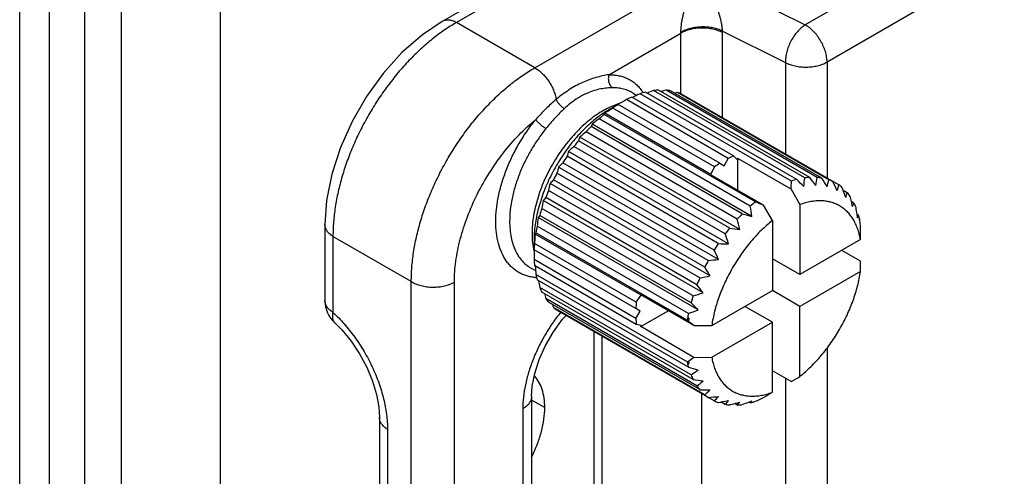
# Model space of a CAD drawing. Header units: inches. Extents: x 0 to 34, y 0 to 22.
# Tile 19 of 111: x 3.893 to 4.633, y 16.088 to 16.432. Entities that reach past the tile are written whole.
import ezdxf

# ---------------------------------------------------------------- set-up
doc = ezdxf.new("R2010")
doc.units = ezdxf.units.IN
doc.header["$LTSCALE"] = 1.87
doc.header["$MEASUREMENT"] = 0
doc.layers.get('0').update_dxf_attribs({"linetype": 'CONTINUOUS'})
doc.layers.add('02___PRT_ALL_AXES', color=7, linetype='CONTINUOUS')

msp = doc.modelspace()

# ---------------------------------------------------------------- linework, layer by layer
at = {"color": 7, "linetype": 'CONTINUOUS'}
for p, q in [((3.94129, 16.55029), (3.94129, 14.64072)), ((3.89264, 14.64919), (3.89264, 16.52463)), ((4.35786, 16.51548), (4.21012, 16.43018)), ((4.36855, 16.51468), (4.22082, 16.42938)), ((4.61606, 16.50451), (4.48286, 16.4276)), ((4.63253, 16.47664), (4.49933, 16.39974)), ((4.27968, 16.39539), (4.40383, 16.46708)), ((4.40383, 16.46708), (4.48286, 16.4276)), ((4.27968, 16.39539), (4.22082, 16.42938)), ((4.33546, 16.39023), (4.38956, 16.42147)), ((4.38956, 16.37578), (4.38956, 16.42147)), ((4.4208, 16.42303), (4.46807, 16.39942)), ((4.42082, 16.3578), (4.42082, 16.42178)), ((4.46807, 16.39942), (4.46807, 16.33052)), ((4.49933, 16.39974), (4.49933, 16.31247)), ((4.35354, 16.37631), (4.35619, 16.37463)), ((4.47261, 16.3103), (4.35895, 16.37592)), ((4.47654, 16.31148), (4.36288, 16.3771)), ((4.48259, 16.3127), (4.36894, 16.37833)), ((4.48633, 16.31307), (4.37267, 16.3787)), ((4.492, 16.31301), (4.37834, 16.37863)), ((4.49545, 16.31256), (4.38179, 16.37819)), ((4.5006, 16.31122), (4.38694, 16.37684)), ((4.50818, 16.30736), (4.39002, 16.37558)), ((4.34125, 16.36786), (4.33557, 16.36552)), ((4.33599, 16.36427), (4.3422, 16.36786)), ((4.34219, 16.36785), (4.34221, 16.36784)), ((4.41872, 16.32366), (4.34227, 16.3678)), ((4.42508, 16.32734), (4.34863, 16.37148)), ((4.42911, 16.3293), (4.35266, 16.37344)), ((4.33233, 16.36126), (4.33195, 16.36033)), ((4.4456, 16.29471), (4.33195, 16.36033)), ((4.41204, 16.31524), (4.33233, 16.36126)), ((4.41468, 16.32097), (4.33823, 16.36511)), ((4.32271, 16.35304), (4.32196, 16.3512)), ((4.44289, 16.28365), (4.32271, 16.35304)), ((4.44167, 16.29134), (4.32801, 16.35697)), ((4.43188, 16.28163), (4.31822, 16.34726)), ((4.43562, 16.28558), (4.32196, 16.3512)), ((4.42621, 16.27502), (4.31255, 16.34065)), ((4.43375, 16.27401), (4.31357, 16.34339)), ((4.42531, 16.26317), (4.30514, 16.33256)), ((4.42276, 16.27059), (4.3091, 16.33621)), ((4.42911, 16.3293), (4.43176, 16.32662)), ((4.41453, 16.25849), (4.30088, 16.32411)), ((4.41761, 16.2633), (4.30395, 16.32892)), ((4.41872, 16.32366), (4.4219, 16.32183)), ((4.4219, 16.32183), (4.42508, 16.32734)), ((4.43176, 16.32662), (4.43224, 16.3273)), ((4.47228, 16.30418), (4.43224, 16.3273)), ((4.43224, 16.30342), (4.43224, 16.3273)), ((4.41003, 16.25069), (4.29638, 16.31632)), ((4.41779, 16.25141), (4.29762, 16.3208)), ((4.41156, 16.31536), (4.41204, 16.31524)), ((4.4516, 16.29224), (4.41156, 16.31536)), ((4.41204, 16.31524), (4.41468, 16.32097)), ((4.41137, 16.23902), (4.2912, 16.3084)), ((4.40741, 16.24562), (4.29375, 16.31125)), ((4.40367, 16.23752), (4.29001, 16.30314)), ((4.47228, 16.30418), (4.47891, 16.29259)), ((4.51454, 16.30154), (4.51151, 16.30329)), ((4.4062, 16.2263), (4.28603, 16.29568)), ((4.40155, 16.23232), (4.2879, 16.29794)), ((4.47891, 16.29259), (4.47891, 16.24001)), ((4.51955, 16.2939), (4.51759, 16.29503)), ((4.39866, 16.2241), (4.28501, 16.28972)), ((4.45823, 16.28065), (4.4516, 16.29224)), ((4.52306, 16.28462), (4.52193, 16.28528)), ((4.12202, 16.27759), (4.12202, 16.22049)), ((4.28346, 16.28451), (4.28224, 16.28295)), ((4.40242, 16.21356), (4.28224, 16.28295)), ((4.39711, 16.21889), (4.28346, 16.28451)), ((4.45823, 16.28065), (4.45823, 16.22807)), ((4.52231, 16.28278), (4.52306, 16.28462)), ((4.52371, 16.28201), (4.5237, 16.28139)), ((4.28055, 16.2713), (4.27993, 16.27051)), ((4.35964, 16.22448), (4.27993, 16.27051)), ((4.3942, 16.20568), (4.28055, 16.2713)), ((4.39515, 16.21077), (4.28149, 16.27639)), ((4.18692, 16.23474), (4.12807, 16.26873)), ((4.12807, 16.26873), (4.12807, 16.21163)), ((4.27786, 16.26557), (4.27868, 16.25949)), ((4.27916, 16.26584), (4.27916, 16.25867)), ((4.356, 16.21933), (4.27955, 16.26347)), ((4.52445, 16.2663), (4.47891, 16.24001)), ((4.35568, 16.21449), (4.27923, 16.25863)), ((4.52455, 16.25013), (4.51049, 16.25825)), ((4.35568, 16.20714), (4.27923, 16.25128)), ((4.47891, 16.24001), (4.45823, 16.25195)), ((4.27751, 16.24462), (4.28029, 16.24317)), ((4.356, 16.20266), (4.27955, 16.24681)), ((4.52445, 16.24242), (4.47891, 16.21613)), ((4.18692, 15.75388), (4.18692, 16.23474)), ((4.21929, 15.75356), (4.21929, 16.23442)), ((4.3942, 16.1745), (4.28055, 16.24012)), ((4.39515, 16.1705), (4.28149, 16.23613)), ((4.39711, 16.16465), (4.28346, 16.23027)), ((4.39866, 16.16123), (4.28501, 16.22685)), ((4.41269, 16.20178), (4.45823, 16.22807)), ((4.47891, 16.21613), (4.45823, 16.22807)), ((4.40155, 16.15635), (4.2879, 16.22197)), ((4.40367, 16.15359), (4.29001, 16.21921)), ((4.356, 16.21933), (4.35964, 16.22448)), ((4.39934, 16.20172), (4.35929, 16.22484)), ((4.35964, 16.22448), (4.35929, 16.22484)), ((4.40741, 16.1498), (4.29375, 16.21542)), ((4.41453, 16.14517), (4.29638, 16.21339)), ((4.35887, 16.21265), (4.35568, 16.21449)), ((4.35568, 16.20714), (4.35887, 16.21265)), ((4.35929, 16.20096), (4.37997, 16.2129)), ((4.45823, 16.20419), (4.43755, 16.21613)), ((4.47891, 16.16355), (4.47891, 16.21613)), ((4.30053, 16.20645), (4.30324, 16.20943)), ((4.3942, 16.20568), (4.39516, 16.20494)), ((4.39558, 16.20741), (4.3945, 16.2074)), ((4.41269, 16.17789), (4.45823, 16.20419)), ((4.45823, 16.15161), (4.45823, 16.20419)), ((4.32414, 16.19736), (4.32414, 16.03835)), ((4.35964, 16.20171), (4.356, 16.20266)), ((4.35929, 16.20096), (4.35964, 16.20171)), ((4.39934, 16.17784), (4.35929, 16.20096)), ((4.39934, 16.20172), (4.41269, 16.20178)), ((4.33018, 16.19387), (4.33018, 16.02949)), ((4.49933, 16.18491), (4.49933, 15.77666)), ((4.39934, 16.17784), (4.41269, 16.17789)), ((4.3945, 16.17311), (4.39558, 16.17312)), ((4.47228, 16.15961), (4.45823, 16.16772)), ((4.46807, 16.16204), (4.46807, 15.79471)), ((4.27731, 16.14838), (4.27731, 15.91736)), ((4.40493, 16.15071), (4.40493, 15.98633)), ((4.42276, 16.14256), (4.41973, 16.14431)), ((4.44167, 16.14365), (4.44054, 16.1443)), ((4.44167, 16.14365), (4.44289, 16.14521)), ((4.27072, 16.13919), (4.27072, 15.90817)), ((4.43188, 16.14205), (4.42992, 16.14318)), ((4.16297, 16.13269), (4.16297, 15.89584)), ((4.16901, 16.12383), (4.16901, 15.88698))]:
    msp.add_line(p, q, dxfattribs=at)
at = {"color": 3, "linetype": 'CONTINUOUS'}
for p, q in [((3.96919, 14.66015), (3.96919, 16.52783)), ((4.04343, 14.66015), (4.04343, 16.52783))]:
    msp.add_line(p, q, dxfattribs=at)
at = {"color": 7, "linetype": 'CONTINUOUS'}
for points in [[(4.21012, 16.43018), (4.19521, 16.42018), (4.1799, 16.4068), (4.16581, 16.39122), (4.15322, 16.37386), (4.14241, 16.35516), (4.13366, 16.33558), (4.12719, 16.31559), (4.12325, 16.29564), (4.12202, 16.27759)], [(4.12936, 16.20387), (4.13503, 16.19817), (4.14177, 16.18994), (4.14801, 16.18055), (4.15339, 16.17043), (4.15768, 16.16007), (4.1607, 16.15), (4.16244, 16.14068), (4.16297, 16.13269)], [(4.27731, 16.14838), (4.27784, 16.15615), (4.27972, 16.1658), (4.28306, 16.17621), (4.28778, 16.18681), (4.29371, 16.19706), (4.30053, 16.20645)]]:
    msp.add_lwpolyline(points, dxfattribs=at)
for centre, radius, start, end in [((4.36935, 16.42147), 0.02022, 0.00343, 1.77111), ((4.37901, 16.42178), 0.04181, 0.00319, 1.71273), ((4.53716, 15.9915), 0.42372, 114.87215, 115.74176), ((4.37833, 16.3185), 0.06061, 104.76654, 108.65058), ((4.33304, 16.35821), 0.03373, 33.92015, 35.29503), ((4.33252, 16.35786), 0.03435, 33.31649, 33.9235), ((4.53485, 15.93549), 0.47289, 110.53866, 111.17658), ((4.37537, 16.33244), 0.04633, 93.33701, 97.98322), ((4.52034, 15.87668), 0.52165, 105.79507, 106.21968), ((4.37533, 16.34202), 0.03674, 79.86856, 85.29608), ((4.49493, 15.79998), 0.58688, 100.60336, 100.81379), ((4.37642, 16.3467), 0.03192, 64.78154, 70.75013), ((4.3956, 16.28363), 0.09965, 122.35842, 125.14814), ((4.35786, 16.3201), 0.05057, 108.07185, 109.17708), ((4.35747, 16.32129), 0.04931, 107.21483, 108.0729), ((4.52946, 16.04311), 0.37487, 118.84194, 119.96977), ((4.38513, 16.30157), 0.07886, 114.31392, 117.57318), ((4.40843, 16.26685), 0.12079, 129.28961, 131.74463), ((4.37843, 16.2913), 0.08442, 123.3112, 123.87884), ((4.37551, 16.29586), 0.079, 120.01161, 123.35317), ((4.5053, 16.10233), 0.31138, 123.10432, 123.7435), ((4.51487, 16.08767), 0.3289, 122.89095, 123.10624), ((4.52422, 16.07318), 0.34614, 122.50145, 122.8885), ((4.49207, 16.13), 0.28005, 125.86056, 127.21047), ((4.46277, 16.16858), 0.22982, 128.97257, 130.47956), ((4.42151, 16.25316), 0.13973, 135.43665, 137.66558), ((4.43231, 16.24389), 0.15396, 141.06362, 143.15409), ((4.3598, 16.32464), 0.04988, 157.91953, 161.28624), ((4.38587, 16.3042), 0.08556, 160.64574, 163.2062), ((4.42896, 16.20238), 0.17966, 131.84615, 133.5658), ((4.46159, 16.25743), 0.07886, 114.31392, 117.57318), ((4.39312, 16.23017), 0.13166, 134.47878, 136.50163), ((4.43844, 16.23952), 0.16149, 146.38541, 148.41148), ((4.47205, 16.23949), 0.09965, 122.35842, 125.14814), ((4.43818, 16.2396), 0.16123, 151.5869, 153.61623), ((4.42015, 16.28442), 0.12782, 163.46632, 165.55019), ((4.4607, 16.26742), 0.17439, 166.40672, 168.17848), ((4.35803, 16.25095), 0.08813, 136.82959, 139.31511), ((4.14951, 16.3243), 0.3234, 356.43312, 357.51764), ((4.49168, 16.25389), 0.05955, 104.73209, 108.68504), ((3.57213, 15.40687), 1.27916, 44.66951, 45.00627), ((4.21231, 16.34035), 0.27169, 352.76758, 354.15906), ((4.48895, 16.26758), 0.04557, 93.29792, 98.02231), ((3.77538, 15.75925), 0.90121, 37.43487, 37.91845), ((4.27168, 16.34771), 0.22303, 349.49615, 351.04912), ((4.48905, 16.27685), 0.03628, 79.83446, 85.33018), ((3.87741, 15.93741), 0.72299, 30.647, 31.25754), ((4.32991, 16.34694), 0.17439, 346.40672, 348.17848), ((4.49013, 16.28122), 0.03177, 64.76744, 70.76423), ((3.94083, 16.04654), 0.62144, 24.36206, 25.08042), ((4.3844, 16.33925), 0.12782, 343.46632, 345.55019), ((4.48997, 16.28114), 0.03192, 49.25605, 55.22483), ((4.43088, 16.24289), 0.15322, 156.84098, 158.94156), ((3.95719, 16.1104), 0.58693, 19.18649, 19.39679), ((4.00384, 16.12661), 0.53755, 18.58231, 19.18911), ((4.43263, 16.32626), 0.08556, 340.64574, 343.2062), ((4.48646, 16.27786), 0.03673, 34.70915, 40.13711), ((4.50532, 16.25502), 0.22303, 169.49615, 171.04912), ((4.32653, 16.26407), 0.05138, 138.76146, 142.02902), ((4.52123, 16.20223), 0.11946, 129.27594, 131.75831), ((5.39743, 18.60235), 2.49624, 247.58544, 247.73424), ((4.01093, 16.17076), 0.52168, 13.78031, 14.20478), ((4.05838, 16.18239), 0.47283, 13.29792, 13.781), ((4.4723, 16.3099), 0.04988, 337.91953, 341.28624), ((4.47815, 16.27311), 0.04633, 22.02075, 26.66746), ((4.41707, 16.24764), 0.13861, 162.32579, 164.57267), ((4.53437, 16.18829), 0.13862, 135.42773, 137.6745), ((4.7667, 17.52078), 1.27881, 254.995, 255.33187), ((4.00173, 16.21787), 0.44603, 8.48076, 9.48094), ((4.05461, 16.21274), 0.47292, 8.82315, 9.46093), ((4.10218, 16.22019), 0.42477, 8.47428, 8.81443), ((4.55178, 16.24874), 0.27169, 172.76758, 174.15906), ((3.95882, 16.16173), 0.48802, 13.30159, 14.22339), ((4.46569, 16.26896), 0.05947, 12.67372, 15.26634), ((4.46416, 16.26787), 0.06105, 11.84247, 12.79227), ((4.46795, 16.26948), 0.05715, 11.95539, 12.66338), ((4.45845, 16.26742), 0.06687, 11.38821, 11.99727), ((4.46259, 16.26754), 0.06265, 10.91096, 11.84451), ((4.07931, 16.24074), 0.44648, 4.96706, 5.12499), ((4.11252, 16.24359), 0.41315, 4.22307, 4.97241), ((4.34461, 16.27085), 0.06696, 179.97651, 184.52331), ((4.35952, 16.26578), 0.08036, 176.67533, 179.95514), ((4.36389, 16.26554), 0.08474, 176.12313, 176.68823), ((4.58596, 16.25045), 0.30669, 176.25061, 176.89949), ((4.39843, 16.25205), 0.11944, 168.24232, 170.72486), ((4.54538, 16.17872), 0.15322, 141.0586, 143.15911), ((3.91682, 16.09226), 0.53645, 18.57808, 19.41622), ((4.55033, 17.16749), 0.90106, 262.08259, 262.56625), ((1.88852, 16.30452), 2.6362, 359.16932, 359.3369), ((4.3774, 16.25462), 0.09825, 174.83335, 177.66259), ((4.62181, 16.24852), 0.34258, 177.10716, 177.49953), ((4.60814, 16.24921), 0.3289, 176.89265, 177.1067), ((4.55188, 16.17404), 0.16123, 146.38379, 148.4131), ((4.43347, 16.98603), 0.72291, 268.74322, 269.35382), ((4.32852, 16.26901), 0.05074, 190.82301, 191.98722), ((4.32713, 16.26872), 0.04932, 191.9904, 192.7739), ((4.64254, 16.25873), 0.36338, 180.00933, 181.17506), ((3.87068, 16.00381), 0.60053, 24.34956, 25.09293), ((4.35674, 16.25453), 0.07757, 182.40179, 185.71513), ((4.55207, 16.17386), 0.16148, 151.58852, 153.61461), ((4.35674, 16.86979), 0.62139, 274.92003, 275.63845), ((1.88852, 16.28064), 2.6362, 359.16932, 359.3369), ((4.69159, 16.27709), 0.4127, 184.24611, 185.13884), ((3.81067, 15.88325), 0.69815, 30.63614, 31.2684), ((4.28297, 16.27192), 0.03423, 265.24274, 266.57208), ((4.33893, 16.25181), 0.05954, 191.31774, 195.27114), ((4.74009, 16.30642), 0.46294, 188.81627, 189.46781), ((4.54522, 16.17698), 0.15395, 156.846, 158.93653), ((4.30165, 16.78273), 0.55467, 280.59772, 281.40832), ((4.32571, 16.24733), 0.04556, 201.98166, 206.70655), ((4.79363, 16.34999), 0.52168, 193.78031, 194.20478), ((4.26144, 16.70932), 0.50425, 285.79133, 286.68345), ((3.71559, 15.69779), 0.86963, 37.42609, 37.92723), ((4.14452, 16.22049), 0.0225, 180.0003, 227.61712), ((4.31773, 16.24261), 0.03628, 214.67506, 220.17121), ((4.45385, 16.21048), 0.09825, 174.83335, 177.66259), ((4.53179, 16.1817), 0.13972, 162.33471, 164.56375), ((3.525, 15.34639), 1.23363, 44.66329, 45.01249), ((4.84736, 16.41035), 0.58693, 199.18649, 199.39679), ((4.31449, 16.23949), 0.03177, 229.24196, 235.23892), ((4.23359, 16.64208), 0.46058, 290.53447, 291.50306), ((4.43319, 16.21039), 0.07757, 182.40179, 185.71513), ((4.50087, 16.1883), 0.10807, 169.81991, 170.7488), ((4.51359, 16.18614), 0.12098, 168.25696, 169.8782), ((4.51024, 16.18678), 0.1165, 169.7999, 171.0326), ((2.958, 14.33926), 2.35503, 52.26411, 52.39248), ((4.20607, 16.46982), 0.35015, 302.4984, 302.68411), ((4.45239, 16.18618), 0.05935, 191.35207, 192.72081), ((4.21989, 16.44835), 0.32462, 302.67794, 303.55807), ((4.45628, 16.18689), 0.06225, 190.90995, 192.78113), ((4.45227, 16.18609), 0.05921, 192.66157, 195.26531), ((4.71458, 17.3617), 1.23329, 254.98879, 255.33808), ((4.23306, 16.39161), 0.28005, 305.86056, 307.21047), ((4.44006, 16.18202), 0.04633, 202.02075, 206.66746), ((4.51856, 17.02241), 0.86949, 262.07381, 262.57503), ((4.257, 16.33502), 0.22982, 308.97257, 310.47956), ((3.12823, 18.42685), 2.63569, 300.65997, 300.82756), ((4.43175, 16.17726), 0.03673, 214.70915, 220.13711), ((4.41911, 16.85148), 0.69807, 268.73235, 269.36469), ((4.28755, 16.28364), 0.17966, 311.84615, 313.5658), ((4.42824, 16.17398), 0.03192, 229.25605, 235.22483), ((4.35866, 16.74605), 0.60049, 274.90752, 275.65095), ((4.32229, 16.23911), 0.13166, 314.47878, 316.50163), ((4.42808, 16.17391), 0.03177, 244.76744, 250.76423), ((4.30962, 16.72077), 0.58688, 280.60336, 280.81379), ((4.32143, 16.65942), 0.52441, 280.80359, 281.42547), ((4.35848, 16.20286), 0.08813, 316.82959, 319.31511), ((4.29787, 16.59716), 0.4728, 286.21899, 286.70199), ((4.39324, 16.17592), 0.05138, 318.76146, 322.02902), ((4.27326, 16.57592), 0.46291, 290.53178, 291.18346), ((4.28704, 16.54034), 0.42475, 291.1853, 291.52536), ((4.42609, 16.20262), 0.061, 286.28894, 288.65241), ((4.27265, 16.51812), 0.41141, 294.85933, 295.78318), ((3.10755, 18.41491), 2.63569, 300.65997, 300.82756), ((4.42916, 16.17828), 0.03628, 259.83446, 265.33018), ((4.28422, 16.64406), 0.52165, 285.79507, 286.21968), ((4.42926, 16.18754), 0.04557, 273.29792, 278.02231), ((4.42694, 16.19972), 0.05798, 284.71733, 286.2907)]:
    msp.add_arc(centre, radius, start, end, dxfattribs=at)
for points, knots in [([(4.38955, 16.42209), (4.38954, 16.42262), (4.38954, 16.42372), (4.38964, 16.42541), (4.38982, 16.42717), (4.39015, 16.42955), (4.39068, 16.43249), (4.39147, 16.43591), (4.39234, 16.43919), (4.39356, 16.4433), (4.39518, 16.44809), (4.39726, 16.45346), (4.39939, 16.45838), (4.40155, 16.46289), (4.40307, 16.46573), (4.40383, 16.46708)], [0, 0, 0, 0, 0.033319, 0.069269, 0.106691, 0.144799, 0.220761, 0.294751, 0.366069, 0.434677, 0.564324, 0.68493, 0.797428, 0.902377, 1, 1, 1, 1]), ([(4.4208, 16.42303), (4.42079, 16.42356), (4.42071, 16.42466), (4.42052, 16.42634), (4.42023, 16.42809), (4.41976, 16.43044), (4.41905, 16.43334), (4.41775, 16.43776), (4.41595, 16.44291), (4.41362, 16.44865), (4.41122, 16.45388), (4.40879, 16.45867), (4.40635, 16.46304), (4.40467, 16.46578), (4.40383, 16.46708)], [0, 0, 0, 0, 0.033307, 0.069242, 0.106656, 0.14476, 0.220705, 0.294686, 0.43459, 0.564238, 0.684854, 0.79737, 0.902344, 1, 1, 1, 1]), ([(4.22082, 16.42938), (4.21769, 16.42759), (4.21146, 16.42367), (4.20243, 16.41694), (4.19357, 16.40931), (4.18499, 16.40084), (4.17675, 16.39162), (4.16894, 16.38173), (4.16163, 16.37127), (4.1549, 16.36034), (4.1488, 16.34903), (4.14339, 16.33748), (4.13873, 16.32577), (4.13486, 16.31402), (4.13182, 16.30235), (4.12964, 16.29087), (4.12833, 16.27968), (4.12805, 16.27232), (4.12807, 16.26873)], [0, 0, 0, 0, 0.055941, 0.114343, 0.174973, 0.237539, 0.301709, 0.367111, 0.433347, 0.500006, 0.566664, 0.632901, 0.698301, 0.762469, 0.825034, 0.885662, 0.944061, 1, 1, 1, 1]), ([(4.22082, 16.42938), (4.21987, 16.42988), (4.218, 16.43071), (4.21513, 16.43132), (4.21285, 16.43121), (4.21122, 16.43074), (4.21048, 16.43039), (4.21012, 16.43018)], [0, 0, 0, 0, 0.287308, 0.545952, 0.779769, 0.890812, 1, 1, 1, 1]), ([(4.4208, 16.42303), (4.4197, 16.42358), (4.41731, 16.42454), (4.41347, 16.42552), (4.40934, 16.42606), (4.40507, 16.42616), (4.40081, 16.42581), (4.39672, 16.42501), (4.39294, 16.42381), (4.39062, 16.42271), (4.38955, 16.42209)], [0, 0, 0, 0, 0.114165, 0.237499, 0.367121, 0.500077, 0.633023, 0.762613, 0.885898, 1, 1, 1, 1]), ([(4.48286, 16.4276), (4.48181, 16.42695), (4.47974, 16.42539), (4.47691, 16.42255), (4.47433, 16.41919), (4.47209, 16.41545), (4.47028, 16.41146), (4.46895, 16.40738), (4.46818, 16.40336), (4.46803, 16.4007), (4.46807, 16.39942)], [0, 0, 0, 0, 0.112325, 0.234146, 0.362894, 0.495636, 0.628986, 0.759509, 0.884123, 1, 1, 1, 1]), ([(4.49933, 16.39974), (4.49933, 16.40102), (4.49908, 16.4037), (4.49813, 16.40774), (4.49659, 16.41183), (4.49454, 16.4158), (4.49206, 16.4195), (4.48924, 16.42279), (4.48619, 16.42554), (4.48398, 16.427), (4.48286, 16.4276)], [0, 0, 0, 0, 0.114558, 0.238398, 0.368676, 0.502217, 0.635448, 0.764819, 0.887239, 1, 1, 1, 1]), ([(4.42082, 16.42178), (4.41972, 16.42238), (4.41734, 16.42341), (4.41349, 16.42451), (4.40936, 16.42516), (4.40508, 16.42535), (4.40082, 16.42507), (4.39673, 16.42434), (4.39295, 16.42317), (4.39063, 16.42208), (4.38956, 16.42147)], [0, 0, 0, 0, 0.115408, 0.239462, 0.369329, 0.502142, 0.634659, 0.76366, 0.886342, 1, 1, 1, 1]), ([(4.46807, 16.39942), (4.46917, 16.39883), (4.47155, 16.39779), (4.4754, 16.3967), (4.47953, 16.39605), (4.48381, 16.39585), (4.48807, 16.39613), (4.49216, 16.39687), (4.49594, 16.39804), (4.49826, 16.39912), (4.49933, 16.39974)], [0, 0, 0, 0, 0.115457, 0.239454, 0.369317, 0.502142, 0.63467, 0.763667, 0.886294, 1, 1, 1, 1]), ([(4.18692, 16.23474), (4.18691, 16.23834), (4.18719, 16.2457), (4.1885, 16.25689), (4.19068, 16.26837), (4.19372, 16.28004), (4.19759, 16.29178), (4.20225, 16.30349), (4.20765, 16.31505), (4.21375, 16.32635), (4.22049, 16.33728), (4.2278, 16.34775), (4.23561, 16.35763), (4.24385, 16.36686), (4.25243, 16.37533), (4.26128, 16.38296), (4.27032, 16.38968), (4.27655, 16.39361), (4.27968, 16.39539)], [0, 0, 0, 0, 0.055939, 0.114338, 0.174966, 0.237531, 0.301699, 0.367099, 0.433336, 0.499994, 0.566653, 0.632889, 0.698291, 0.762461, 0.825027, 0.885657, 0.944059, 1, 1, 1, 1]), ([(4.27967, 16.39539), (4.28064, 16.39488), (4.28255, 16.39364), (4.28522, 16.39137), (4.28775, 16.38866), (4.29006, 16.3856), (4.29207, 16.38228), (4.29374, 16.37879), (4.295, 16.37524), (4.29557, 16.37284), (4.29577, 16.37165)], [0, 0, 0, 0, 0.110713, 0.229925, 0.355751, 0.486028, 0.618202, 0.7496, 0.877708, 1, 1, 1, 1]), ([(4.33546, 16.39023), (4.33214, 16.38972), (4.32711, 16.38861), (4.32047, 16.38642), (4.31537, 16.38431), (4.31031, 16.38178), (4.30534, 16.37881), (4.30047, 16.37543), (4.29733, 16.37295), (4.29577, 16.37165)], [0, 0, 0, 0, 0.226636, 0.347472, 0.471869, 0.599338, 0.729739, 0.863208, 1, 1, 1, 1]), ([(4.33546, 16.39023), (4.33531, 16.38979), (4.33507, 16.38886), (4.33489, 16.38697), (4.33512, 16.38506), (4.33577, 16.38332), (4.33662, 16.38181), (4.33755, 16.38087), (4.33824, 16.38043)], [0, 0, 0, 0, 0.128993, 0.260816, 0.52272, 0.649973, 0.772669, 1, 1, 1, 1]), ([(4.33546, 16.39023), (4.33674, 16.39024), (4.33926, 16.39014), (4.34295, 16.38957), (4.34647, 16.38859), (4.34978, 16.38719), (4.35287, 16.38539), (4.35573, 16.38321), (4.35832, 16.38064), (4.35985, 16.37871), (4.36057, 16.3777)], [0, 0, 0, 0, 0.131196, 0.258412, 0.382549, 0.504726, 0.626252, 0.748471, 0.872665, 1, 1, 1, 1]), ([(4.33824, 16.38043), (4.33681, 16.38041), (4.33384, 16.38025), (4.32929, 16.37958), (4.3246, 16.37844), (4.32068, 16.37706), (4.31757, 16.37569), (4.31523, 16.37452), (4.31293, 16.37322), (4.30988, 16.37128), (4.30616, 16.36854), (4.30335, 16.36609), (4.30197, 16.3648)], [0, 0, 0, 0, 0.106494, 0.22048, 0.340082, 0.464164, 0.527709, 0.592182, 0.657603, 0.724004, 0.859834, 1, 1, 1, 1]), ([(4.35354, 16.37631), (4.35245, 16.37701), (4.35013, 16.37824), (4.34639, 16.37955), (4.34239, 16.38031), (4.33964, 16.38045), (4.33824, 16.38043)], [0, 0, 0, 0, 0.242428, 0.487647, 0.739239, 1, 1, 1, 1]), ([(4.29577, 16.37165), (4.29308, 16.3694), (4.28778, 16.36453), (4.28284, 16.3593), (4.28039, 16.35655)], [0, 0, 0, 0, 0.487807, 1, 1, 1, 1]), ([(4.29577, 16.37165), (4.29591, 16.37132), (4.29623, 16.37065), (4.29702, 16.36931), (4.29827, 16.36771), (4.29974, 16.36631), (4.301, 16.36537), (4.30165, 16.36497), (4.30197, 16.3648)], [0, 0, 0, 0, 0.114135, 0.236883, 0.496973, 0.758655, 0.883323, 1, 1, 1, 1]), ([(4.33557, 16.36552), (4.33369, 16.36463), (4.32992, 16.3626), (4.32442, 16.35898), (4.319, 16.35476), (4.3137, 16.34996), (4.30858, 16.34466), (4.30204, 16.33691), (4.29615, 16.32845), (4.29101, 16.31946), (4.28757, 16.31251), (4.28459, 16.30544), (4.28211, 16.29834), (4.28015, 16.29126), (4.27872, 16.2843), (4.27786, 16.27752), (4.27766, 16.27306), (4.27766, 16.27088)], [0, 0, 0, 0, 0.053935, 0.110695, 0.170069, 0.231775, 0.29546, 0.360728, 0.494175, 0.561476, 0.628501, 0.694775, 0.759837, 0.823248, 0.884636, 0.94367, 1, 1, 1, 1]), ([(4.33137, 16.36139), (4.32793, 16.35907), (4.32115, 16.35378), (4.31182, 16.34445), (4.30321, 16.33374), (4.2956, 16.32197), (4.28921, 16.30949), (4.28502, 16.29871), (4.28246, 16.29006), (4.28051, 16.28171), (4.27963, 16.27541), (4.27934, 16.27127)], [0, 0, 0, 0, 0.116197, 0.239757, 0.368519, 0.499968, 0.631416, 0.760178, 0.822776, 0.883779, 1, 1, 1, 1]), ([(4.30197, 16.3648), (4.29953, 16.36253), (4.29475, 16.35766), (4.29031, 16.35248), (4.28811, 16.34977)], [0, 0, 0, 0, 0.488016, 1, 1, 1, 1]), ([(4.21929, 16.23442), (4.21929, 16.23967), (4.2199, 16.24769), (4.22172, 16.25842), (4.22433, 16.26966), (4.2289, 16.28383), (4.23624, 16.3005), (4.24529, 16.31655), (4.25579, 16.33152), (4.26743, 16.34499), (4.27598, 16.35294), (4.28039, 16.35655)], [0, 0, 0, 0, 0.112079, 0.171233, 0.23218, 0.358422, 0.488657, 0.620432, 0.751202, 0.87848, 1, 1, 1, 1]), ([(4.28013, 16.23781), (4.27902, 16.2379), (4.27683, 16.23819), (4.27365, 16.23897), (4.27062, 16.24007), (4.26776, 16.24149), (4.26508, 16.24323), (4.2626, 16.24529), (4.26032, 16.24764), (4.25753, 16.2512), (4.25462, 16.25642), (4.25215, 16.26355), (4.25068, 16.27152), (4.25022, 16.28022), (4.25078, 16.28948), (4.25235, 16.29915), (4.25489, 16.30908), (4.25837, 16.31909), (4.26272, 16.32901), (4.26788, 16.33867), (4.27375, 16.34791), (4.27811, 16.35374), (4.28039, 16.35655)], [0, 0, 0, 0, 0.023719, 0.046883, 0.06966, 0.092236, 0.114805, 0.137562, 0.160691, 0.184364, 0.233867, 0.287044, 0.344405, 0.406101, 0.471978, 0.541652, 0.614552, 0.689972, 0.767104, 0.845078, 0.923036, 1, 1, 1, 1]), ([(4.28039, 16.35655), (4.28057, 16.35628), (4.28101, 16.35571), (4.28177, 16.35485), (4.28268, 16.35394), (4.28369, 16.35302), (4.28478, 16.35211), (4.2859, 16.35124), (4.28701, 16.35046), (4.28775, 16.34999), (4.28811, 16.34977)], [0, 0, 0, 0, 0.09524, 0.207634, 0.33319, 0.467555, 0.606209, 0.744441, 0.87742, 1, 1, 1, 1]), ([(4.28811, 16.34977), (4.28603, 16.34721), (4.28205, 16.34189), (4.2767, 16.33346), (4.272, 16.32464), (4.26804, 16.31559), (4.26487, 16.30646), (4.26256, 16.2974), (4.26115, 16.28858), (4.26081, 16.28277), (4.26081, 16.27995)], [0, 0, 0, 0, 0.129655, 0.260948, 0.392277, 0.522181, 0.649176, 0.771889, 0.889175, 1, 1, 1, 1]), ([(4.52445, 16.2663), (4.52419, 16.26774), (4.52359, 16.27054), (4.52234, 16.27455), (4.5208, 16.27828), (4.51895, 16.28168), (4.51681, 16.28475), (4.5144, 16.28747), (4.51172, 16.28981), (4.50879, 16.29177), (4.50563, 16.29332), (4.50226, 16.29447), (4.4987, 16.2952), (4.49498, 16.29552), (4.4911, 16.29542), (4.48711, 16.2949), (4.48301, 16.29396), (4.48028, 16.29309), (4.47891, 16.29259)], [0, 0, 0, 0, 0.071022, 0.139087, 0.204293, 0.266894, 0.327268, 0.385877, 0.443251, 0.49999, 0.556728, 0.614104, 0.672714, 0.733091, 0.795696, 0.860905, 0.928974, 1, 1, 1, 1]), ([(4.12807, 16.26873), (4.12715, 16.26929), (4.12551, 16.2705), (4.12354, 16.27268), (4.1225, 16.27471), (4.12209, 16.27636), (4.12202, 16.27718), (4.12202, 16.27759)], [0, 0, 0, 0, 0.287283, 0.545939, 0.779763, 0.890808, 1, 1, 1, 1]), ([(4.26081, 16.27995), (4.26081, 16.27791), (4.26098, 16.27394), (4.26178, 16.26819), (4.26313, 16.26287), (4.26501, 16.25803), (4.26741, 16.25373), (4.2703, 16.25001), (4.27366, 16.24692), (4.27619, 16.2453), (4.27751, 16.24462)], [0, 0, 0, 0, 0.149042, 0.29025, 0.423458, 0.549128, 0.668142, 0.781775, 0.891715, 1, 1, 1, 1]), ([(4.45823, 16.28065), (4.4568, 16.27952), (4.45398, 16.27716), (4.44848, 16.27204), (4.4419, 16.26492), (4.43469, 16.25553), (4.42823, 16.24538), (4.42268, 16.23472), (4.41814, 16.22378), (4.41527, 16.21452), (4.41359, 16.20719), (4.41295, 16.20357), (4.41269, 16.20178)], [0, 0, 0, 0, 0.058465, 0.118533, 0.242515, 0.370284, 0.500005, 0.629725, 0.757492, 0.881471, 0.941537, 1, 1, 1, 1]), ([(4.47891, 16.16355), (4.48033, 16.16467), (4.48315, 16.16703), (4.48866, 16.17216), (4.49523, 16.17927), (4.50245, 16.18867), (4.5089, 16.19881), (4.51446, 16.20948), (4.51899, 16.22042), (4.52186, 16.22967), (4.52355, 16.23701), (4.52418, 16.24063), (4.52445, 16.24242)], [0, 0, 0, 0, 0.058465, 0.118533, 0.242515, 0.370284, 0.500005, 0.629725, 0.757492, 0.881471, 0.941537, 1, 1, 1, 1]), ([(4.18692, 16.23474), (4.188, 16.23408), (4.19038, 16.2329), (4.19428, 16.23163), (4.19854, 16.23083), (4.20299, 16.23053), (4.20745, 16.23074), (4.21176, 16.23145), (4.21573, 16.23264), (4.21817, 16.23377), (4.21929, 16.23442)], [0, 0, 0, 0, 0.112759, 0.235176, 0.364544, 0.497772, 0.631312, 0.761588, 0.885434, 1, 1, 1, 1]), ([(4.12807, 16.21163), (4.12715, 16.21219), (4.1255, 16.2134), (4.12383, 16.21527), (4.12289, 16.21685), (4.12239, 16.21804), (4.12209, 16.21926), (4.12202, 16.22008), (4.12202, 16.22049)], [0, 0, 0, 0, 0.287279, 0.545598, 0.665254, 0.77985, 0.890861, 1, 1, 1, 1]), ([(4.12807, 16.21163), (4.12787, 16.21082), (4.12762, 16.20928), (4.12767, 16.20738), (4.12797, 16.20607), (4.12831, 16.20522), (4.12877, 16.20448), (4.12915, 16.20406), (4.12935, 16.20387)], [0, 0, 0, 0, 0.303951, 0.566501, 0.683894, 0.793806, 0.898316, 1, 1, 1, 1]), ([(4.12807, 16.21163), (4.12953, 16.21029), (4.13243, 16.20748), (4.13804, 16.20144), (4.14463, 16.19312), (4.15166, 16.18228), (4.15771, 16.17075), (4.16261, 16.15885), (4.16622, 16.1469), (4.16812, 16.13701), (4.16888, 16.12936), (4.16901, 16.12565), (4.16901, 16.12383)], [0, 0, 0, 0, 0.06, 0.121729, 0.24909, 0.379832, 0.511536, 0.64169, 0.767872, 0.887906, 0.945067, 1, 1, 1, 1]), ([(4.29929, 16.21182), (4.29711, 16.20917), (4.29295, 16.20365), (4.28736, 16.19489), (4.28244, 16.18572), (4.27829, 16.1763), (4.27498, 16.16679), (4.27256, 16.15736), (4.27108, 16.14817), (4.27072, 16.14213), (4.27072, 16.13919)], [0, 0, 0, 0, 0.129546, 0.260758, 0.392104, 0.522046, 0.649093, 0.771857, 0.889186, 1, 1, 1, 1]), ([(4.41269, 16.17789), (4.41294, 16.17646), (4.41355, 16.17366), (4.41479, 16.16964), (4.41634, 16.16592), (4.41819, 16.16252), (4.42032, 16.15945), (4.42274, 16.15673), (4.42542, 16.15439), (4.42835, 16.15243), (4.4315, 16.15087), (4.43487, 16.14973), (4.43843, 16.14899), (4.44216, 16.14868), (4.44603, 16.14878), (4.45003, 16.1493), (4.45413, 16.15023), (4.45685, 16.15111), (4.45823, 16.15161)], [0, 0, 0, 0, 0.071022, 0.139087, 0.204293, 0.266894, 0.327269, 0.385877, 0.443252, 0.49999, 0.556728, 0.614104, 0.672715, 0.733091, 0.795696, 0.860905, 0.928974, 1, 1, 1, 1]), ([(4.27731, 16.14838), (4.27731, 16.14795), (4.27724, 16.14709), (4.27691, 16.14582), (4.27636, 16.14457), (4.27533, 16.14292), (4.2739, 16.14142), (4.27219, 16.1401), (4.27123, 16.13948), (4.27072, 16.13919)], [0, 0, 0, 0, 0.108074, 0.218174, 0.332138, 0.451527, 0.710489, 0.851548, 1, 1, 1, 1]), ([(4.16901, 16.12383), (4.1681, 16.12439), (4.16645, 16.12561), (4.16449, 16.12778), (4.16344, 16.12981), (4.16303, 16.13146), (4.16297, 16.13228), (4.16297, 16.13269)], [0, 0, 0, 0, 0.287288, 0.545942, 0.779762, 0.890807, 1, 1, 1, 1])]:
    msp.add_open_spline(points, degree=3, knots=knots, dxfattribs=at)
at = {"layer": '02___PRT_ALL_AXES', "color": 7, "linetype": 'CONTINUOUS'}
for p, q in [((3.91499, 14.63571), (3.91499, 16.52697)), ((4.28719, 16.14011), (4.27731, 16.14582))]:
    msp.add_line(p, q, dxfattribs=at)
at = {"layer": '02___PRT_ALL_AXES', "color": 3, "linetype": 'CONTINUOUS'}
for points, knots in [([(4.28719, 16.14011), (4.28719, 16.14252), (4.2869, 16.14714), (4.28546, 16.15366), (4.28304, 16.15931), (4.28072, 16.16251), (4.27944, 16.16387)], [0, 0, 0, 0, 0.282426, 0.54218, 0.779872, 1, 1, 1, 1]), ([(4.27763, 16.1036), (4.27915, 16.10662), (4.28184, 16.11272), (4.28487, 16.12204), (4.28673, 16.13117), (4.28719, 16.1372), (4.28719, 16.14011)], [0, 0, 0, 0, 0.266507, 0.524897, 0.770812, 1, 1, 1, 1])]:
    msp.add_open_spline(points, degree=3, knots=knots, dxfattribs=at)

doc.saveas('drawing.dxf')
